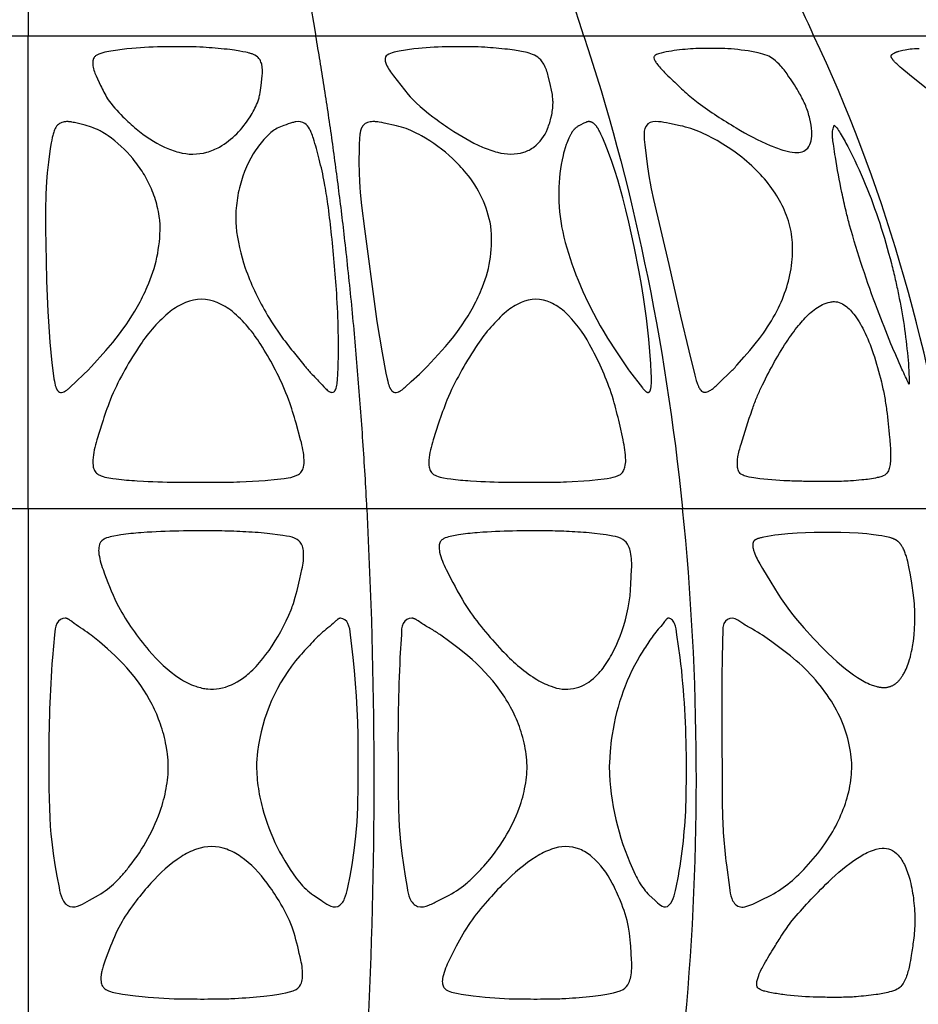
# Model space of a CAD drawing. Header units: millimetres. Extents: x 1250 to 1725, y 0 to 1655.
# Tile 88 of 256: x 1487 to 1542, y 672 to 732. Entities that reach past the tile are written whole.
import ezdxf

# ---------------------------------------------------------------- set-up
doc = ezdxf.new("R2010")
doc.units = ezdxf.units.MM
doc.header["$MEASUREMENT"] = 0
doc.layers.add('Crea2D$visibili$tangenti', color=7, linetype='Continuous', true_color=0x000000)

msp = doc.modelspace()

# ---------------------------------------------------------------- linework, layer by layer
at = {"layer": 'Crea2D$visibili$tangenti'}
for p, q in [((1487.599, 753.571), (1487.599, 730.704)), ((1487.599, 730.704), (1470.032, 730.704)), ((1487.599, 701.845), (1487.599, 730.704)), ((1505.166, 730.704), (1487.599, 730.704)), ((1521.536, 730.704), (1505.166, 730.704)), ((1535.593, 730.704), (1521.536, 730.704)), ((1546.379, 730.704), (1535.593, 730.704)), ((1495.654, 719.076), (1495.653, 719.108)), ((1500.288, 719.108), (1500.291, 719.076)), ((1515.853, 719.076), (1515.849, 719.108)), ((1503.43, 708.695), (1503.341, 708.917)), ((1523.276, 708.695), (1523.202, 708.917)), ((1503.238, 703.683), (1503.472, 703.72)), ((1522.968, 703.683), (1523.181, 703.72)), ((1466.909, 701.845), (1487.599, 701.845)), ((1487.599, 701.845), (1508.289, 701.845)), ((1487.599, 701.845), (1487.599, 670.567)), ((1508.289, 701.845), (1527.569, 701.845)), ((1527.569, 701.845), (1544.125, 701.845)), ((1503.153, 700.197), (1502.181, 700.324)), ((1523.094, 700.197), (1522.896, 700.23)), ((1503.381, 700.158), (1503.153, 700.197)), ((1523.307, 700.158), (1523.094, 700.197)), ((1502.163, 672.065), (1502.518, 672.111)), ((1502.518, 672.111), (1502.909, 672.17)), ((1502.909, 672.17), (1503.117, 672.205)), ((1522.241, 672.065), (1522.573, 672.111)), ((1522.573, 672.111), (1522.939, 672.17)), ((1522.939, 672.17), (1523.133, 672.205))]:
    msp.add_line(p, q, dxfattribs=at)
for points in [[(1501.437, 729.543), (1501.397, 729.562), (1501.356, 729.581), (1501.314, 729.598), (1501.271, 729.614), (1501.226, 729.629), (1501.181, 729.643), (1501.135, 729.657), (1501.089, 729.67), (1500.993, 729.694), (1500.897, 729.715), (1500.714, 729.752), (1500.53, 729.785), (1500.199, 729.838), (1499.901, 729.879), (1499.755, 729.896, 0.011821), (1498.283, 730.019, 0.018545), (1496.558, 730.055), (1496.013, 730.052, 0.024028), (1493.922, 729.951), (1493.615, 729.922), (1492.635, 729.785), (1492.28, 729.716, 0.086636), (1491.78, 729.543)], [(1518.516, 729.543, 0.075962), (1517.617, 729.785), (1517.299, 729.838), (1517.012, 729.879), (1516.874, 729.896, 0.012336), (1515.477, 730.019, 0.019608), (1513.864, 730.055), (1513.357, 730.052, 0.026391), (1511.428, 729.951), (1511.147, 729.922), (1510.26, 729.785), (1509.942, 729.716, 0.102669), (1509.516, 729.543)], [(1491.78, 729.543, 0.080481), (1491.645, 729.428, 0.112049), (1491.554, 729.248, 0.076308), (1491.535, 728.988, 0.086296), (1491.745, 728.269), (1492.014, 727.684, 0.024765), (1492.444, 726.875, 0.050422), (1493.379, 725.781, 0.021688), (1494.198, 725.04, 0.062717), (1495.912, 723.928)], [(1499.28, 723.928, 0.125118), (1501.144, 725.781), (1501.209, 725.882), (1501.271, 725.984), (1501.331, 726.088), (1501.388, 726.193), (1501.443, 726.3), (1501.495, 726.407), (1501.545, 726.516), (1501.592, 726.627), (1501.615, 726.688), (1501.637, 726.749), (1501.658, 726.812), (1501.677, 726.874), (1501.694, 726.938), (1501.71, 727.002), (1501.725, 727.066), (1501.738, 727.13), (1501.764, 727.268), (1501.788, 727.406), (1501.809, 727.545), (1501.828, 727.684), (1501.893, 728.268, 0.088656), (1501.858, 728.988, 0.064131), (1501.753, 729.248, 0.078961), (1501.605, 729.428), (1501.437, 729.543)], [(1509.516, 729.543, 0.112191), (1509.424, 729.428, 0.132956), (1509.395, 729.248, 0.069452), (1509.462, 728.988, 0.066518), (1509.904, 728.269), (1510.811, 727.131), (1510.923, 727.003), (1511.039, 726.875), (1511.162, 726.75), (1511.29, 726.627), (1511.537, 726.406), (1511.79, 726.191), (1512.049, 725.983), (1512.312, 725.781, 0.014489), (1513.349, 725.04, 0.045577), (1515.342, 723.928)], [(1518.48, 723.927, 0.133046), (1519.315, 725.041), (1519.351, 725.131), (1519.386, 725.222), (1519.418, 725.314), (1519.448, 725.406), (1519.476, 725.499), (1519.502, 725.592), (1519.526, 725.686), (1519.571, 725.885), (1519.591, 725.99), (1519.608, 726.095), (1519.623, 726.201), (1519.635, 726.307), (1519.643, 726.413), (1519.649, 726.52), (1519.652, 726.626), (1519.652, 726.687), (1519.65, 726.749), (1519.647, 726.811), (1519.643, 726.874), (1519.629, 727.001), (1519.611, 727.13), (1519.562, 727.408), (1519.504, 727.684), (1519.361, 728.268, 0.068315), (1519.082, 728.988, 0.044692), (1518.899, 729.248, 0.101512), (1518.516, 729.543)], [(1495.653, 719.108), (1495.646, 719.251), (1495.635, 719.394), (1495.627, 719.473), (1495.618, 719.553), (1495.595, 719.71), (1495.572, 719.855), (1495.545, 719.998), (1495.514, 720.145), (1495.48, 720.291), (1495.445, 720.43), (1495.406, 720.569), (1495.365, 720.706), (1495.322, 720.843), (1495.275, 720.979), (1495.225, 721.113), (1495.173, 721.247), (1495.118, 721.38), (1495.064, 721.503), (1495.008, 721.625), (1494.949, 721.746), (1494.888, 721.867), (1494.825, 721.986), (1494.76, 722.103), (1494.692, 722.22), (1494.623, 722.335), (1494.55, 722.45), (1494.475, 722.564), (1494.399, 722.677), (1494.32, 722.788), (1494.239, 722.898), (1494.156, 723.006), (1494.072, 723.113), (1493.985, 723.218), (1493.816, 723.413), (1493.64, 723.604), (1493.458, 723.788), (1493.27, 723.967), (1493.076, 724.14), (1492.876, 724.307), (1492.678, 724.46), (1492.475, 724.608), (1492.362, 724.685), (1492.247, 724.761), (1492.148, 724.822), (1492.098, 724.852), (1492.047, 724.881), (1491.994, 724.91), (1491.94, 724.937), (1491.83, 724.99), (1491.701, 725.047), (1491.57, 725.099), (1491.452, 725.142), (1491.333, 725.182), (1491.2, 725.222), (1491.065, 725.259), (1490.413, 725.418), (1490.349, 725.433), (1490.25, 725.453), (1490.216, 725.458), (1490.182, 725.464), (1490.147, 725.468), (1490.113, 725.472), (1490.078, 725.475), (1490.043, 725.477), (1490.009, 725.479, 0.071964), (1489.72, 725.448, 0.050563), (1489.571, 725.392, 0.055862), (1489.443, 725.31, 0.0984), (1489.242, 725.056, 0.052732), (1489.132, 724.769), (1489.114, 724.703), (1489.097, 724.637), (1489.066, 724.505), (1489.033, 724.345), (1489.004, 724.184), (1488.945, 723.831), (1488.832, 723.002), (1488.758, 722.349), (1488.711, 721.811), (1488.689, 721.425), (1488.674, 721.039), (1488.658, 720.071), (1488.659, 718.926), (1488.69, 716.982), (1488.72, 715.746), (1488.789, 713.882), (1488.825, 713.267), (1488.924, 712.012), (1489.044, 710.75), (1489.116, 710.116), (1489.166, 709.764), (1489.19, 709.623), (1489.218, 709.484), (1489.238, 709.398), (1489.249, 709.356), (1489.261, 709.314), (1489.271, 709.281), (1489.283, 709.248), (1489.295, 709.216), (1489.301, 709.201), (1489.312, 709.175), (1489.317, 709.166), (1489.321, 709.156), (1489.326, 709.147), (1489.331, 709.138), (1489.336, 709.129), (1489.341, 709.119), (1489.347, 709.11), (1489.352, 709.102), (1489.358, 709.093), (1489.364, 709.084), (1489.37, 709.075), (1489.376, 709.067), (1489.382, 709.059), (1489.389, 709.05), (1489.395, 709.042, 0.106618), (1489.499, 708.959, 0.123541), (1489.629, 708.935, 0.092489), (1489.781, 708.977), (1489.797, 708.984), (1489.814, 708.993), (1489.83, 709.001), (1489.846, 709.01), (1489.862, 709.02), (1489.878, 709.029), (1489.909, 709.05), (1489.946, 709.075), (1489.982, 709.102), (1490.017, 709.129), (1490.051, 709.158), (1490.102, 709.203), (1490.152, 709.249), (1490.517, 709.605), (1490.993, 710.048), (1491.227, 710.277), (1491.455, 710.512), (1492.33, 711.492), (1492.759, 711.994), (1492.97, 712.257), (1493.176, 712.524), (1493.376, 712.795), (1493.57, 713.071), (1493.752, 713.341), (1493.928, 713.616), (1494.098, 713.895), (1494.262, 714.177, 0.026952), (1494.867, 715.395, 0.105955), (1495.654, 719.076)], [(1515.849, 719.108, 0.130885), (1514.344, 722.335, 0.034493), (1513.518, 723.218), (1513.3, 723.415), (1513.076, 723.606), (1512.846, 723.79), (1512.611, 723.967), (1512.367, 724.14), (1512.118, 724.307), (1511.872, 724.461), (1511.622, 724.608), (1511.482, 724.686), (1511.341, 724.761), (1511.221, 724.822), (1511.098, 724.881), (1510.959, 724.942), (1510.817, 724.998), (1510.674, 725.051), (1510.53, 725.099), (1510.387, 725.144), (1510.241, 725.185), (1510.091, 725.224), (1509.333, 725.388), (1509.185, 725.418), (1509.036, 725.446), (1508.958, 725.458), (1508.919, 725.463), (1508.879, 725.468), (1508.84, 725.472), (1508.801, 725.475), (1508.761, 725.477), (1508.722, 725.479, 0.066718), (1508.405, 725.448, 0.051627), (1508.248, 725.392, 0.129675), (1508.017, 725.2), (1508.005, 725.183), (1507.994, 725.165), (1507.984, 725.148), (1507.973, 725.13), (1507.964, 725.112), (1507.955, 725.093), (1507.946, 725.075), (1507.938, 725.056), (1507.924, 725.021), (1507.917, 725.003), (1507.911, 724.985), (1507.906, 724.967), (1507.9, 724.95), (1507.895, 724.932), (1507.891, 724.914), (1507.882, 724.878), (1507.875, 724.841), (1507.868, 724.805), (1507.862, 724.769), (1507.853, 724.703), (1507.845, 724.637), (1507.832, 724.505), (1507.821, 724.345), (1507.813, 724.184), (1507.803, 723.831), (1507.799, 723.002), (1507.808, 722.349), (1507.829, 721.811), (1507.851, 721.482), (1507.879, 721.155), (1507.962, 720.361), (1508.136, 718.926), (1508.801, 713.883), (1508.894, 713.266), (1509.217, 711.358), (1509.443, 710.116), (1509.518, 709.764), (1509.552, 709.623), (1509.59, 709.484), (1509.613, 709.407), (1509.625, 709.37), (1509.639, 709.332), (1509.653, 709.294), (1509.668, 709.257), (1509.677, 709.239), (1509.685, 709.221), (1509.694, 709.203), (1509.704, 709.185), (1509.714, 709.166), (1509.725, 709.147), (1509.737, 709.128), (1509.75, 709.11), (1509.763, 709.092), (1509.776, 709.075), (1509.79, 709.058), (1509.805, 709.042, 0.099699), (1509.921, 708.959, 0.113139), (1510.062, 708.935, 0.088438), (1510.225, 708.977), (1510.242, 708.984), (1510.259, 708.993), (1510.277, 709.001), (1510.294, 709.01), (1510.31, 709.02), (1510.327, 709.029), (1510.36, 709.05), (1510.398, 709.075), (1510.436, 709.102), (1510.472, 709.129), (1510.508, 709.158), (1510.569, 709.209), (1510.628, 709.261), (1510.991, 709.605), (1511.486, 710.048), (1511.729, 710.276), (1511.964, 710.512), (1512.862, 711.492), (1513.082, 711.741), (1513.298, 711.994), (1513.511, 712.256), (1513.718, 712.523), (1513.919, 712.794), (1514.112, 713.071), (1514.291, 713.341), (1514.463, 713.615), (1514.628, 713.894), (1514.786, 714.177, 0.031877), (1515.348, 715.395, 0.124125), (1515.853, 719.076)], [(1533.648, 720.358), (1533.57, 720.51), (1533.489, 720.66), (1533.404, 720.808), (1533.316, 720.954), (1533.22, 721.105), (1533.121, 721.254), (1533.018, 721.401), (1532.912, 721.546), (1532.8, 721.691), (1532.686, 721.834), (1532.568, 721.975), (1532.447, 722.113), (1532.324, 722.248), (1532.198, 722.381), (1532.069, 722.512), (1531.938, 722.64), (1531.791, 722.779), (1531.641, 722.914), (1531.489, 723.047), (1531.334, 723.176), (1531.177, 723.303), (1531.018, 723.427), (1530.856, 723.548), (1530.692, 723.666), (1530.358, 723.894), (1530.017, 724.111), (1529.67, 724.318), (1529.316, 724.513), (1529.167, 724.592), (1529.015, 724.668), (1528.862, 724.741), (1528.708, 724.81), (1528.552, 724.876), (1528.394, 724.939), (1528.236, 724.998), (1528.076, 725.053, 0.024782), (1527.422, 725.231), (1526.758, 725.366, 0.033948), (1526.09, 725.475)], [(1525.212, 724.733, 0.045614), (1525.258, 724.058), (1525.429, 722.714), (1525.528, 722.043), (1525.587, 721.71), (1525.651, 721.377), (1525.794, 720.715), (1526.724, 716.758), (1527.435, 713.595), (1527.948, 711.478), (1528.31, 709.997), (1528.355, 709.834), (1528.403, 709.671), (1528.454, 709.51)], [(1529.428, 709.177, 0.034142), (1529.916, 709.646), (1530.413, 710.107, 0.020277), (1530.886, 710.592), (1531.333, 711.101), (1531.675, 711.495), (1532.008, 711.896), (1532.265, 712.226), (1532.51, 712.564), (1532.637, 712.748), (1532.76, 712.935), (1532.88, 713.123), (1532.996, 713.314), (1533.109, 713.508), (1533.217, 713.703), (1533.321, 713.901), (1533.421, 714.101), (1533.504, 714.276), (1533.584, 714.454), (1533.661, 714.632), (1533.733, 714.813), (1533.802, 714.995), (1533.867, 715.178), (1533.928, 715.362), (1533.984, 715.548), (1534.036, 715.735), (1534.084, 715.923), (1534.127, 716.112), (1534.165, 716.303), (1534.198, 716.494), (1534.226, 716.686), (1534.25, 716.879), (1534.267, 717.073), (1534.278, 717.242), (1534.285, 717.411), (1534.288, 717.58), (1534.287, 717.75), (1534.282, 717.919), (1534.272, 718.088), (1534.258, 718.257), (1534.24, 718.425, 0.065476), (1533.922, 719.738)], [(1503.341, 708.917, 0.022336), (1502.603, 710.484, 0.02347), (1501.8, 711.86, 0.077794), (1500.068, 713.872)], [(1523.202, 708.917, 0.043886), (1521.89, 711.86, 0.080821), (1520.351, 713.871)], [(1492.691, 708.695), (1492.6, 708.465, 0.015731), (1492.107, 707.052), (1491.791, 706.032, 0.062245), (1491.542, 704.804, 0.059339), (1491.571, 704.378)], [(1504.409, 704.378, 0.058527), (1504.448, 704.804, 0.060642), (1504.236, 706.032), (1503.955, 707.052, 0.016076), (1503.512, 708.465), (1503.43, 708.695)], [(1513.269, 708.695), (1513.175, 708.465, 0.015043), (1512.666, 707.052), (1512.336, 706.032, 0.06008), (1512.067, 704.804, 0.057041), (1512.084, 704.378)], [(1524.048, 704.378, 0.052821), (1524.093, 704.804, 0.054683), (1523.933, 706.032), (1523.707, 707.052, 0.014894), (1523.344, 708.465), (1523.276, 708.695)], [(1491.692, 704.096, 0.090515), (1491.867, 703.928, 0.057958), (1492.059, 703.833, 0.048063), (1492.515, 703.721), (1492.753, 703.683)], [(1512.194, 704.096, 0.092629), (1512.357, 703.927, 0.060587), (1512.539, 703.833, 0.05044), (1512.971, 703.721), (1513.196, 703.683)], [(1492.753, 703.683), (1492.973, 703.654, 0.016462), (1494.242, 703.535), (1494.64, 703.512, 0.012284), (1496.947, 703.449), (1498.996, 703.445, 0.010554), (1500.523, 703.473), (1502.062, 703.555), (1502.24, 703.569), (1502.612, 703.605), (1503.238, 703.683)], [(1513.196, 703.683), (1513.405, 703.654, 0.017299), (1514.603, 703.535), (1514.978, 703.512, 0.013049), (1517.141, 703.449), (1519.051, 703.445, 0.011399), (1520.467, 703.473), (1521.887, 703.555), (1522.051, 703.569), (1522.393, 703.605), (1522.769, 703.654), (1522.968, 703.683)], [(1502.181, 700.324), (1502.008, 700.34, 0.007472), (1500.52, 700.436, 0.011355), (1499.048, 700.473), (1497.078, 700.469, 0.014628), (1494.86, 700.39), (1494.478, 700.363, 0.017529), (1493.259, 700.23), (1493.047, 700.197)], [(1522.896, 700.23), (1522.525, 700.283), (1522.189, 700.324), (1522.028, 700.34, 0.008097), (1520.646, 700.436, 0.011908), (1519.278, 700.473), (1517.441, 700.469, 0.015602), (1515.37, 700.39), (1515.012, 700.363, 0.01886), (1513.875, 700.23), (1513.678, 700.197)], [(1492.198, 699.953, 0.204178), (1491.921, 699.549, 0.066507), (1491.9, 699.176, 0.070861), (1492.166, 698.12, 0.025575), (1493.01, 696.043), (1493.106, 695.847)], [(1493.047, 700.197), (1492.819, 700.157, 0.044009), (1492.382, 700.042, 0.053282), (1492.198, 699.953)], [(1500.679, 691.463), (1500.921, 691.647), (1501.008, 691.718), (1501.092, 691.791), (1501.2, 691.888), (1501.306, 691.989), (1501.409, 692.091), (1501.51, 692.196), (1501.617, 692.312), (1501.722, 692.43), (1501.825, 692.55), (1501.925, 692.672), (1502.118, 692.922), (1502.304, 693.177), (1502.495, 693.46), (1502.679, 693.748), (1502.855, 694.041), (1503.023, 694.338), (1503.195, 694.661), (1503.358, 694.989), (1503.511, 695.322), (1503.654, 695.659), (1503.691, 695.752), (1503.727, 695.847), (1503.76, 695.944), (1503.791, 696.042), (1503.907, 696.426), (1504.019, 696.836), (1504.187, 697.549), (1504.312, 698.12, 0.071802), (1504.416, 699.176, 0.063373), (1504.343, 699.549, 0.177732), (1504.015, 699.953, 0.09413), (1503.381, 700.158)], [(1512.9, 699.953, 0.100581), (1512.763, 699.8, 0.114598), (1512.692, 699.549, 0.063511), (1512.725, 699.176, 0.063653), (1513.133, 698.12, 0.021636), (1514.245, 696.042), (1514.365, 695.847)], [(1513.678, 700.197), (1513.465, 700.157, 0.049119), (1513.064, 700.042, 0.061436), (1512.9, 699.953)], [(1522.119, 691.463), (1522.318, 691.647), (1522.388, 691.718), (1522.456, 691.791), (1522.542, 691.889), (1522.626, 691.989), (1522.706, 692.091), (1522.784, 692.196), (1522.867, 692.313), (1522.947, 692.431), (1523.024, 692.552), (1523.098, 692.674), (1523.17, 692.798), (1523.239, 692.923), (1523.37, 693.178), (1523.504, 693.462), (1523.63, 693.75), (1523.745, 694.043), (1523.852, 694.338, 0.078071), (1524.409, 697.249), (1524.452, 698.12, 0.06439), (1524.388, 699.176, 0.053708), (1524.267, 699.549, 0.150047), (1523.911, 699.953, 0.091669), (1523.307, 700.158)], [(1489.347, 694.821, 0.103356), (1489.208, 694.134), (1489.076, 692.739, 0.021543), (1488.859, 686.404), (1488.861, 684.728), (1488.887, 683.513), (1488.911, 682.971), (1488.945, 682.429), (1488.985, 681.949), (1489.034, 681.47), (1489.122, 680.77), (1489.224, 680.072), (1489.342, 679.376), (1489.478, 678.685, 0.061874), (1489.667, 678.007)], [(1496.146, 686.298), (1496.135, 686.474), (1496.121, 686.65), (1496.101, 686.825), (1496.078, 687), (1496.022, 687.347), (1495.989, 687.52), (1495.953, 687.692), (1495.913, 687.862), (1495.87, 688.031), (1495.824, 688.2), (1495.774, 688.367), (1495.725, 688.522), (1495.673, 688.676), (1495.618, 688.83), (1495.561, 688.982), (1495.442, 689.274), (1495.313, 689.561), (1495.241, 689.713), (1495.165, 689.864), (1495.007, 690.161), (1494.839, 690.453), (1494.662, 690.739), (1494.472, 691.025), (1494.273, 691.305), (1494.065, 691.578), (1493.849, 691.845), (1493.626, 692.105), (1493.394, 692.359), (1493.156, 692.606), (1492.91, 692.845), (1492.431, 693.275), (1491.939, 693.69), (1491.446, 694.097, 0.022591), (1490.929, 694.467, -0.022734), (1490.401, 694.819), (1490.257, 694.935), (1490.198, 694.981), (1490.164, 695.006), (1490.129, 695.03), (1490.112, 695.041), (1490.094, 695.052), (1490.076, 695.063), (1490.057, 695.073), (1490.043, 695.081), (1490.028, 695.089), (1490.013, 695.096), (1489.998, 695.103), (1489.983, 695.11), (1489.967, 695.116), (1489.951, 695.122), (1489.943, 695.124), (1489.935, 695.127), (1489.926, 695.13), (1489.916, 695.132), (1489.906, 695.134), (1489.896, 695.136), (1489.886, 695.138), (1489.876, 695.139), (1489.856, 695.142)], [(1506.671, 695.142), (1506.654, 695.139), (1506.646, 695.138), (1506.642, 695.137), (1506.637, 695.136), (1506.633, 695.135), (1506.629, 695.134), (1506.625, 695.133), (1506.621, 695.132), (1506.613, 695.13), (1506.605, 695.127), (1506.598, 695.124), (1506.591, 695.122), (1506.585, 695.119), (1506.578, 695.116), (1506.572, 695.113), (1506.565, 695.11), (1506.552, 695.103), (1506.54, 695.096), (1506.528, 695.089), (1506.515, 695.081), (1506.503, 695.073), (1506.488, 695.063), (1506.473, 695.052), (1506.459, 695.041), (1506.444, 695.029), (1506.416, 695.005), (1506.389, 694.981), (1506.341, 694.935), (1506.224, 694.819, -0.025177), (1505.795, 694.467, 0.035545), (1504.975, 693.69, 0.014779), (1504.188, 692.845, 0.147718), (1501.606, 687), (1501.548, 686.298)], [(1506.919, 678.007, 0.056412), (1507.111, 678.685), (1507.254, 679.376), (1507.376, 680.072), (1507.506, 680.944), (1507.607, 681.821), (1507.68, 682.7), (1507.725, 683.581), (1507.755, 684.993), (1507.754, 687.197), (1507.742, 687.99), (1507.719, 688.783), (1507.686, 689.576), (1507.642, 690.368), (1507.589, 691.159), (1507.524, 691.95), (1507.45, 692.739), (1507.278, 694.134, 0.088183), (1507.125, 694.821)], [(1510.502, 694.821, 0.111105), (1510.387, 694.134), (1510.303, 692.739, 0.015287), (1510.189, 686.404), (1510.192, 684.588), (1510.213, 683.444), (1510.233, 682.924), (1510.262, 682.405), (1510.297, 681.937), (1510.341, 681.47), (1510.423, 680.77), (1510.516, 680.072), (1510.62, 679.376), (1510.741, 678.685, 0.065172), (1510.914, 678.007)], [(1518.059, 686.298), (1518.048, 686.474), (1518.032, 686.65), (1518.011, 686.826), (1517.986, 687), (1517.957, 687.174), (1517.925, 687.347), (1517.888, 687.52), (1517.848, 687.692), (1517.804, 687.862), (1517.757, 688.032), (1517.705, 688.2), (1517.651, 688.367), (1517.596, 688.523), (1517.538, 688.677), (1517.477, 688.83), (1517.413, 688.982), (1517.348, 689.128), (1517.281, 689.274), (1517.211, 689.418), (1517.138, 689.561), (1517.056, 689.714), (1516.972, 689.866), (1516.885, 690.015), (1516.795, 690.163), (1516.703, 690.31), (1516.607, 690.455), (1516.41, 690.739), (1516.195, 691.029), (1515.97, 691.311), (1515.736, 691.585), (1515.493, 691.852), (1515.243, 692.112), (1514.985, 692.364), (1514.719, 692.608), (1514.447, 692.845), (1513.91, 693.276), (1513.359, 693.69), (1512.806, 694.097, 0.020939), (1512.227, 694.467, -0.020817), (1511.637, 694.82), (1511.409, 694.981), (1511.371, 695.006), (1511.332, 695.03), (1511.293, 695.052), (1511.272, 695.063), (1511.252, 695.074), (1511.236, 695.081), (1511.22, 695.089), (1511.203, 695.096), (1511.186, 695.103), (1511.17, 695.11), (1511.152, 695.116), (1511.135, 695.122), (1511.118, 695.127), (1511.107, 695.13), (1511.097, 695.132), (1511.086, 695.134), (1511.075, 695.136), (1511.064, 695.138), (1511.032, 695.142)], [(1526.701, 695.142), (1526.688, 695.139), (1526.682, 695.138), (1526.679, 695.137), (1526.676, 695.136), (1526.673, 695.135), (1526.669, 695.134), (1526.666, 695.133), (1526.663, 695.132), (1526.66, 695.131), (1526.657, 695.13), (1526.654, 695.128), (1526.651, 695.127), (1526.646, 695.124), (1526.641, 695.122), (1526.636, 695.119), (1526.632, 695.116), (1526.627, 695.113), (1526.622, 695.11), (1526.617, 695.107), (1526.613, 695.103), (1526.608, 695.1), (1526.604, 695.096), (1526.595, 695.089), (1526.586, 695.081), (1526.577, 695.073), (1526.567, 695.063), (1526.556, 695.052), (1526.546, 695.041), (1526.535, 695.029), (1526.525, 695.017), (1526.516, 695.005), (1526.496, 694.98), (1526.463, 694.934), (1526.382, 694.818, -0.027631), (1526.08, 694.467, 0.03571), (1525.507, 693.69, 0.012827), (1524.956, 692.845, 0.100249), (1523.213, 687.692), (1523.137, 687), (1523.094, 686.298)], [(1526.99, 678.007, 0.044878), (1527.173, 678.685), (1527.312, 679.376, 0.038932), (1527.787, 684.287, 0.007715), (1527.798, 686.404, 0.029282), (1527.424, 692.739), (1527.225, 694.134, 0.068728), (1527.068, 694.821)], [(1530.093, 694.816, 0.098532), (1530.016, 694.483), (1529.983, 692.739, 0.007974), (1529.98, 686.404, 0.003761), (1529.992, 683.581, 0.028134), (1530.245, 680.072), (1530.427, 678.685, 0.060767), (1530.571, 678.009, 0.082168), (1530.744, 677.717, 0.134519), (1531.017, 677.522)], [(1537.897, 686.298), (1537.886, 686.474), (1537.869, 686.65), (1537.848, 686.826), (1537.823, 687), (1537.789, 687.201), (1537.749, 687.4), (1537.705, 687.599), (1537.655, 687.796), (1537.602, 687.987), (1537.544, 688.176), (1537.48, 688.364), (1537.413, 688.55), (1537.335, 688.747), (1537.252, 688.942), (1537.165, 689.135), (1537.072, 689.325), (1536.975, 689.513), (1536.873, 689.699), (1536.767, 689.883), (1536.657, 690.064), (1536.53, 690.261), (1536.399, 690.456), (1536.263, 690.647), (1536.123, 690.836), (1535.978, 691.021), (1535.83, 691.202), (1535.677, 691.381), (1535.521, 691.557), (1535.361, 691.729), (1535.198, 691.898), (1535.032, 692.064), (1534.862, 692.227), (1534.689, 692.386), (1534.514, 692.542), (1534.155, 692.845), (1533.596, 693.277), (1533.024, 693.69, 0.03128), (1531.847, 694.467, -0.018179), (1531.24, 694.817), (1530.941, 695.016)], [(1490.128, 677.522, 0.176238), (1490.762, 677.608, 0.029057), (1491.331, 677.906), (1491.893, 678.222, 0.058893), (1492.92, 679.008, 0.020355), (1493.367, 679.484, 0.012289), (1493.787, 679.989, 0.087919), (1495.72, 683.54, 0.038423), (1496.049, 684.899, 0.021859), (1496.133, 685.598, 0.028662), (1496.146, 686.298)], [(1511.383, 677.522, 0.163034), (1512.065, 677.608, 0.02684), (1512.691, 677.906), (1513.308, 678.222, 0.054992), (1514.444, 679.008, 0.019632), (1514.945, 679.484, 0.01234), (1515.418, 679.989), (1515.792, 680.429), (1515.952, 680.631), (1516.109, 680.837), (1516.267, 681.055), (1516.42, 681.276), (1516.568, 681.501), (1516.712, 681.729), (1516.84, 681.945), (1516.964, 682.165), (1517.083, 682.387), (1517.196, 682.612), (1517.303, 682.84), (1517.404, 683.071), (1517.499, 683.304), (1517.588, 683.54), (1517.646, 683.706), (1517.7, 683.873), (1517.752, 684.042), (1517.799, 684.211), (1517.843, 684.382), (1517.884, 684.553), (1517.92, 684.726), (1517.953, 684.899, 0.024212), (1518.045, 685.598, 0.031094), (1518.059, 686.298)], [(1531.364, 677.509, 0.063352), (1532.34, 677.906), (1532.97, 678.222), (1533.125, 678.307), (1533.277, 678.396), (1533.427, 678.488), (1533.575, 678.585), (1533.72, 678.685), (1533.863, 678.789), (1534.002, 678.897), (1534.139, 679.008), (1534.273, 679.123), (1534.404, 679.241), (1534.534, 679.361), (1534.661, 679.484), (1534.968, 679.793), (1535.266, 680.111), (1535.409, 680.272), (1535.55, 680.436), (1535.822, 680.77), (1536.068, 681.095), (1536.304, 681.427), (1536.417, 681.597), (1536.527, 681.768), (1536.634, 681.942), (1536.738, 682.117), (1536.83, 682.28), (1536.919, 682.444), (1537.004, 682.61), (1537.087, 682.778), (1537.166, 682.947), (1537.242, 683.118), (1537.314, 683.29), (1537.383, 683.464), (1537.448, 683.639), (1537.509, 683.815), (1537.566, 683.993), (1537.619, 684.172), (1537.668, 684.352), (1537.713, 684.533), (1537.753, 684.715), (1537.789, 684.899), (1537.819, 685.072), (1537.845, 685.246), (1537.866, 685.42), (1537.882, 685.596), (1537.893, 685.771), (1537.899, 685.947), (1537.9, 686.123), (1537.897, 686.298)], [(1501.559, 685.598, 0.018262), (1501.629, 684.899, 0.031604), (1501.9, 683.54, 0.10121), (1504.165, 679.008, 0.063816), (1505.012, 678.222), (1505.481, 677.906, 0.032856), (1505.956, 677.608, 0.206397), (1506.498, 677.522)], [(1523.101, 685.598, 0.098162), (1524.671, 679.484, 0.053231), (1525.21, 678.585, 0.033536), (1525.533, 678.222), (1525.876, 677.906, 0.037812), (1526.223, 677.608, 0.269222), (1526.638, 677.522)], [(1496.936, 680.571, 0.066946), (1495.093, 678.958, 0.020821), (1494.187, 677.867, 0.028209), (1493.324, 676.619, 0.037107), (1492.618, 675.096), (1492.294, 674.253), (1492.228, 674.064), (1492.165, 673.873), (1492.123, 673.729), (1492.104, 673.657), (1492.087, 673.585), (1492.074, 673.521), (1492.062, 673.458), (1492.052, 673.398), (1492.044, 673.338), (1492.033, 673.225, 0.071878), (1492.056, 672.861, 0.100609), (1492.165, 672.612)], [(1518.625, 680.571, 0.056639), (1516.662, 678.958, 0.016826), (1515.642, 677.867, 0.071351), (1513.743, 675.095), (1513.314, 674.252, 0.062251), (1512.919, 673.224, 0.069473), (1512.891, 672.859, 0.105817), (1512.961, 672.612)], [(1503.961, 672.458, 0.173992), (1504.281, 672.86, 0.062768), (1504.352, 673.225, 0.072482), (1504.245, 674.253, 0.016713), (1503.838, 675.89), (1503.719, 676.258, 0.046249), (1502.915, 677.866, 0.024145), (1502.185, 678.958)], [(1523.936, 672.458, 0.147483), (1524.283, 672.86, 0.053454), (1524.399, 673.225, 0.065293), (1524.451, 674.253), (1524.397, 675.095, 0.012038), (1524.32, 675.89), (1524.265, 676.258, 0.04785), (1523.775, 677.867, 0.02796), (1523.271, 678.958)], [(1492.165, 672.612, 0.092122), (1492.328, 672.461, 0.044414), (1492.507, 672.369, 0.049009), (1492.933, 672.249), (1493.156, 672.206)], [(1512.961, 672.612, 0.105847), (1513.096, 672.461, 0.051126), (1513.254, 672.369, 0.054916), (1513.645, 672.249), (1513.851, 672.206)], [(1493.156, 672.206), (1493.363, 672.171), (1494.155, 672.063), (1494.556, 672.02), (1494.93, 671.987, 0.020924), (1497.474, 671.879, 0.004946), (1499.207, 671.881, 0.010593), (1500.224, 671.911, 0.009919), (1501.99, 672.046), (1502.163, 672.065)], [(1503.117, 672.205), (1503.341, 672.249), (1503.774, 672.368, 0.048278), (1503.961, 672.458)], [(1513.851, 672.206), (1514.044, 672.171), (1514.779, 672.063), (1515.153, 672.02), (1515.501, 671.987, 0.022229), (1517.87, 671.879, 0.005319), (1519.485, 671.881, 0.011337), (1520.432, 671.911, 0.010672), (1522.08, 672.046), (1522.241, 672.065)]]:
    msp.add_lwpolyline(points, format="xyb", dxfattribs=at)
for points in [[(1542.98, 727.099), (1541.419, 728.347), (1540.963, 728.722), (1540.856, 728.814), (1540.749, 728.909), (1540.646, 729.006), (1540.595, 729.056), (1540.516, 729.138), (1540.487, 729.169), (1540.46, 729.201), (1540.433, 729.234), (1540.42, 729.251), (1540.407, 729.267), (1540.395, 729.285), (1540.383, 729.302), (1540.371, 729.32), (1540.36, 729.338), (1540.349, 729.356), (1540.339, 729.375), (1540.334, 729.385), (1540.329, 729.395), (1540.327, 729.401), (1540.324, 729.406), (1540.322, 729.411), (1540.32, 729.417), (1540.318, 729.422), (1540.316, 729.428), (1540.315, 729.433), (1540.314, 729.436), (1540.314, 729.438), (1540.313, 729.441), (1540.313, 729.444), (1540.312, 729.447), (1540.312, 729.45), (1540.311, 729.452), (1540.311, 729.455), (1540.311, 729.458), (1540.311, 729.461), (1540.31, 729.464), (1540.31, 729.467), (1540.31, 729.469), (1540.31, 729.472), (1540.311, 729.475), (1540.311, 729.478), (1540.311, 729.481), (1540.311, 729.483), (1540.312, 729.486), (1540.312, 729.489), (1540.313, 729.492), (1540.313, 729.495), (1540.314, 729.497), (1540.314, 729.5), (1540.315, 729.503), (1540.316, 729.506), (1540.317, 729.508), (1540.318, 729.511), (1540.319, 729.514), (1540.32, 729.517), (1540.321, 729.519), (1540.322, 729.522), (1540.323, 729.524), (1540.324, 729.527), (1540.325, 729.53), (1540.326, 729.532), (1540.328, 729.535), (1540.329, 729.537), (1540.33, 729.54), (1540.332, 729.542), (1540.333, 729.545), (1540.335, 729.547), (1540.337, 729.55), (1540.338, 729.552), (1540.34, 729.555), (1540.342, 729.557), (1540.344, 729.56), (1540.346, 729.562), (1540.348, 729.565), (1540.351, 729.567), (1540.355, 729.572), (1540.36, 729.576), (1540.364, 729.581), (1540.369, 729.585), (1540.374, 729.589), (1540.379, 729.593), (1540.39, 729.601), (1540.4, 729.608), (1540.411, 729.616), (1540.448, 729.639), (1540.485, 729.662), (1540.504, 729.672), (1540.523, 729.683), (1540.542, 729.693), (1540.561, 729.702), (1540.579, 729.711), (1540.597, 729.719), (1540.615, 729.726), (1540.634, 729.734), (1540.671, 729.748), (1540.709, 729.76), (1540.746, 729.772), (1540.785, 729.783), (1540.861, 729.803), (1541.011, 729.838), (1541.161, 729.868), (1541.463, 729.919), (1541.531, 729.927), (1541.6, 729.933), (1541.737, 729.942), (1542.012, 729.949)], [(1523.133, 672.205), (1523.343, 672.249), (1523.753, 672.368), (1523.936, 672.458)]]:
    msp.add_lwpolyline(points, dxfattribs=at)
for points in [[(1520.174, 719.076), (1520.243, 718.745), (1520.32, 718.415), (1520.404, 718.086), (1520.494, 717.76), (1520.591, 717.435), (1520.694, 717.112), (1520.802, 716.791), (1520.917, 716.472), (1521.047, 716.128), (1521.183, 715.786), (1521.473, 715.108), (1521.785, 714.441), (1522.117, 713.782), (1522.323, 713.395), (1522.536, 713.011), (1522.756, 712.632), (1522.984, 712.257), (1523.533, 711.407), (1524.266, 710.322), (1524.333, 710.23), (1525.114, 709.21), (1525.136, 709.182), (1525.159, 709.153), (1525.179, 709.13), (1525.199, 709.107), (1525.22, 709.085), (1525.242, 709.064), (1525.264, 709.043), (1525.275, 709.033), (1525.287, 709.023), (1525.299, 709.013), (1525.311, 709.003), (1525.323, 708.994), (1525.336, 708.985), (1525.351, 708.974), (1525.359, 708.969), (1525.367, 708.964), (1525.375, 708.959), (1525.384, 708.955), (1525.388, 708.953), (1525.392, 708.951), (1525.396, 708.949), (1525.4, 708.947), (1525.405, 708.946), (1525.409, 708.944), (1525.413, 708.943), (1525.417, 708.941), (1525.421, 708.94), (1525.426, 708.939), (1525.43, 708.938), (1525.434, 708.937), (1525.439, 708.937), (1525.443, 708.936), (1525.445, 708.936), (1525.447, 708.936), (1525.45, 708.936), (1525.452, 708.935), (1525.454, 708.935), (1525.456, 708.935), (1525.458, 708.935), (1525.461, 708.936), (1525.463, 708.936), (1525.465, 708.936), (1525.467, 708.936), (1525.469, 708.936), (1525.472, 708.937), (1525.475, 708.937), (1525.478, 708.938), (1525.481, 708.938), (1525.484, 708.939), (1525.487, 708.94), (1525.49, 708.941), (1525.493, 708.942), (1525.496, 708.943), (1525.499, 708.944), (1525.501, 708.945), (1525.504, 708.946), (1525.507, 708.947), (1525.51, 708.949), (1525.513, 708.95), (1525.515, 708.952), (1525.518, 708.953), (1525.521, 708.955), (1525.524, 708.956), (1525.526, 708.958), (1525.529, 708.96), (1525.532, 708.961), (1525.534, 708.963), (1525.537, 708.965), (1525.539, 708.967), (1525.542, 708.969), (1525.544, 708.971), (1525.546, 708.973), (1525.549, 708.975), (1525.551, 708.977), (1525.553, 708.979), (1525.555, 708.982), (1525.558, 708.985), (1525.561, 708.989), (1525.564, 708.992), (1525.567, 708.996), (1525.57, 709), (1525.573, 709.003), (1525.575, 709.007), (1525.578, 709.011), (1525.58, 709.015), (1525.582, 709.019), (1525.584, 709.024), (1525.586, 709.028), (1525.588, 709.032), (1525.59, 709.036), (1525.592, 709.041), (1525.594, 709.045), (1525.597, 709.054), (1525.6, 709.063), (1525.603, 709.072), (1525.605, 709.081), (1525.61, 709.099), (1525.615, 709.118), (1525.625, 709.167), (1525.635, 709.216), (1525.642, 709.265), (1525.649, 709.313), (1525.652, 709.35), (1525.655, 709.386), (1525.659, 709.46), (1525.661, 709.609), (1525.659, 709.879), (1525.651, 710.149), (1525.625, 710.687), (1525.573, 711.435), (1525.507, 712.183), (1525.36, 713.468), (1525.177, 714.748), (1525.049, 715.527), (1524.911, 716.306), (1524.606, 717.857), (1524.283, 719.342), (1524.106, 720.081), (1523.918, 720.817), (1523.602, 721.932), (1523.429, 722.485), (1523.244, 723.034), (1523.044, 723.584), (1522.833, 724.129), (1522.671, 724.519), (1522.583, 724.712), (1522.537, 724.807), (1522.488, 724.901), (1522.46, 724.952), (1522.432, 725.002), (1522.402, 725.052), (1522.371, 725.101), (1522.355, 725.125), (1522.338, 725.149), (1522.321, 725.173), (1522.303, 725.196), (1522.285, 725.218), (1522.267, 725.24), (1522.247, 725.262), (1522.227, 725.284), (1522.213, 725.299), (1522.198, 725.313), (1522.182, 725.328), (1522.167, 725.342), (1522.15, 725.355), (1522.134, 725.368), (1522.117, 725.381), (1522.1, 725.393), (1522.083, 725.404), (1522.074, 725.41), (1522.065, 725.415), (1522.056, 725.42), (1522.047, 725.425), (1522.037, 725.43), (1522.028, 725.435), (1522.019, 725.439), (1522.009, 725.443), (1522, 725.447), (1521.99, 725.451), (1521.98, 725.454), (1521.97, 725.458), (1521.96, 725.461), (1521.95, 725.464), (1521.94, 725.466), (1521.93, 725.469), (1521.92, 725.471), (1521.909, 725.473), (1521.899, 725.474), (1521.889, 725.476), (1521.878, 725.477), (1521.868, 725.478), (1521.857, 725.479), (1521.847, 725.479), (1521.836, 725.479), (1521.826, 725.479), (1521.815, 725.478), (1521.805, 725.478), (1521.794, 725.477), (1521.784, 725.475), (1521.772, 725.474), (1521.761, 725.471), (1521.749, 725.469), (1521.737, 725.466), (1521.726, 725.463), (1521.715, 725.46), (1521.703, 725.456), (1521.692, 725.452), (1521.67, 725.444), (1521.647, 725.435), (1521.604, 725.415), (1521.539, 725.384), (1521.302, 725.266), (1521.27, 725.249), (1521.239, 725.232), (1521.208, 725.214), (1521.178, 725.195), (1521.142, 725.171), (1521.108, 725.146), (1521.074, 725.12), (1521.041, 725.093), (1521.009, 725.065), (1520.993, 725.051), (1520.978, 725.036), (1520.963, 725.021), (1520.948, 725.006), (1520.933, 724.99), (1520.919, 724.975), (1520.899, 724.952), (1520.88, 724.928), (1520.862, 724.905), (1520.844, 724.88), (1520.827, 724.856), (1520.81, 724.831), (1520.777, 724.78), (1520.754, 724.741), (1520.732, 724.702), (1520.711, 724.663), (1520.69, 724.623), (1520.651, 724.543), (1520.614, 724.461), (1520.573, 724.366), (1520.534, 724.27), (1520.497, 724.173), (1520.462, 724.075), (1520.396, 723.879), (1520.337, 723.68), (1520.3, 723.546), (1520.266, 723.411), (1520.204, 723.139), (1520.151, 722.866), (1520.107, 722.59), (1520.072, 722.314), (1520.044, 722.036), (1520.024, 721.758), (1520.011, 721.48), (1520.005, 721.177), (1520.006, 720.875), (1520.015, 720.572), (1520.031, 720.27), (1520.053, 719.978), (1520.082, 719.687), (1520.12, 719.397), (1520.143, 719.252), (1520.168, 719.108)], [(1537.242, 700.373), (1535.603, 700.367), (1535.084, 700.353), (1534.565, 700.33), (1533.999, 700.292), (1533.433, 700.236), (1533.205, 700.207), (1532.977, 700.175), (1532.75, 700.138), (1532.524, 700.095), (1532.421, 700.073), (1532.369, 700.061), (1532.318, 700.048), (1532.267, 700.033), (1532.217, 700.018), (1532.167, 700), (1532.142, 699.991), (1532.117, 699.981), (1532.088, 699.969), (1532.074, 699.962), (1532.059, 699.955), (1532.045, 699.948), (1532.032, 699.941), (1532.018, 699.934), (1532.005, 699.926), (1531.992, 699.917), (1531.986, 699.913), (1531.98, 699.908), (1531.974, 699.904), (1531.968, 699.899), (1531.962, 699.895), (1531.956, 699.89), (1531.951, 699.885), (1531.945, 699.88), (1531.94, 699.874), (1531.935, 699.869), (1531.93, 699.863), (1531.925, 699.858), (1531.921, 699.852), (1531.916, 699.846), (1531.912, 699.84), (1531.908, 699.835), (1531.904, 699.829), (1531.901, 699.823), (1531.897, 699.817), (1531.894, 699.81), (1531.89, 699.804), (1531.887, 699.798), (1531.884, 699.791), (1531.882, 699.785), (1531.879, 699.778), (1531.876, 699.771), (1531.874, 699.764), (1531.872, 699.757), (1531.869, 699.75), (1531.867, 699.743), (1531.864, 699.729), (1531.86, 699.715), (1531.857, 699.7), (1531.855, 699.686), (1531.853, 699.671), (1531.851, 699.656), (1531.85, 699.641), (1531.849, 699.627), (1531.848, 699.605), (1531.848, 699.584), (1531.849, 699.563), (1531.851, 699.542), (1531.853, 699.521), (1531.855, 699.5), (1531.858, 699.479), (1531.862, 699.459), (1531.866, 699.438), (1531.87, 699.418), (1531.88, 699.377), (1531.892, 699.337), (1531.904, 699.297), (1531.921, 699.242), (1531.94, 699.188), (1531.979, 699.081), (1532.022, 698.976), (1532.068, 698.871), (1532.117, 698.768), (1532.168, 698.666), (1532.276, 698.463), (1532.439, 698.179), (1532.952, 697.341), (1533.402, 696.612), (1533.595, 696.319), (1533.794, 696.031), (1533.994, 695.752), (1534.228, 695.445), (1534.471, 695.146), (1534.975, 694.56), (1535.563, 693.91), (1536.169, 693.276), (1536.44, 693.007), (1536.715, 692.744), (1536.997, 692.486), (1537.285, 692.237), (1537.52, 692.043), (1537.761, 691.857), (1538.007, 691.679), (1538.133, 691.593), (1538.26, 691.51), (1538.36, 691.447), (1538.46, 691.386), (1538.562, 691.327), (1538.666, 691.271), (1538.77, 691.217), (1538.876, 691.166), (1538.984, 691.118), (1539.093, 691.074), (1539.283, 691.01), (1539.379, 690.981), (1539.428, 690.968), (1539.477, 690.955), (1539.527, 690.944), (1539.576, 690.934), (1539.626, 690.925), (1539.676, 690.918), (1539.726, 690.912), (1539.751, 690.91), (1539.776, 690.908), (1539.801, 690.906), (1539.826, 690.906), (1539.851, 690.905), (1539.876, 690.905), (1539.915, 690.906), (1539.954, 690.909), (1539.993, 690.912), (1540.032, 690.917), (1540.07, 690.923), (1540.109, 690.931), (1540.147, 690.939), (1540.184, 690.949), (1540.222, 690.96), (1540.259, 690.972), (1540.295, 690.985), (1540.331, 691), (1540.367, 691.016), (1540.402, 691.032), (1540.436, 691.05), (1540.47, 691.07), (1540.49, 691.082), (1540.51, 691.094), (1540.53, 691.107), (1540.549, 691.121), (1540.568, 691.135), (1540.587, 691.149), (1540.606, 691.163), (1540.624, 691.178), (1540.66, 691.209), (1540.695, 691.241), (1540.729, 691.275), (1540.762, 691.309), (1540.795, 691.344), (1540.826, 691.381), (1540.856, 691.418), (1540.886, 691.456), (1540.915, 691.494), (1540.943, 691.534), (1540.97, 691.573), (1540.997, 691.613), (1541.028, 691.664), (1541.059, 691.714), (1541.089, 691.765), (1541.117, 691.817), (1541.145, 691.869), (1541.171, 691.922), (1541.221, 692.028), (1541.268, 692.136), (1541.311, 692.245), (1541.351, 692.355), (1541.389, 692.466), (1541.437, 692.622), (1541.48, 692.779), (1541.519, 692.938), (1541.555, 693.098), (1541.586, 693.259), (1541.615, 693.42), (1541.663, 693.744), (1541.705, 694.117), (1541.735, 694.491), (1541.753, 694.866), (1541.759, 695.241), (1541.755, 695.54), (1541.75, 695.689), (1541.742, 695.838), (1541.729, 696.015), (1541.713, 696.192), (1541.672, 696.544), (1541.567, 697.279), (1541.483, 697.784), (1541.388, 698.286), (1541.32, 698.601), (1541.28, 698.757), (1541.259, 698.834), (1541.236, 698.911), (1541.215, 698.976), (1541.194, 699.04), (1541.171, 699.104), (1541.147, 699.168), (1541.121, 699.231), (1541.094, 699.293), (1541.066, 699.355), (1541.036, 699.416), (1541.013, 699.46), (1540.99, 699.503), (1540.965, 699.546), (1540.939, 699.587), (1540.925, 699.608), (1540.911, 699.628), (1540.897, 699.648), (1540.882, 699.668), (1540.867, 699.687), (1540.852, 699.706), (1540.836, 699.724), (1540.819, 699.742), (1540.805, 699.757), (1540.79, 699.772), (1540.776, 699.786), (1540.761, 699.8), (1540.745, 699.813), (1540.729, 699.826), (1540.713, 699.839), (1540.697, 699.852), (1540.68, 699.864), (1540.664, 699.876), (1540.647, 699.888), (1540.629, 699.899), (1540.612, 699.91), (1540.594, 699.92), (1540.576, 699.931), (1540.558, 699.94), (1540.532, 699.954), (1540.506, 699.966), (1540.479, 699.978), (1540.452, 699.99), (1540.425, 700), (1540.398, 700.011), (1540.37, 700.02), (1540.342, 700.03), (1540.286, 700.047), (1540.23, 700.062), (1540.115, 700.09), (1539.922, 700.132), (1539.729, 700.168), (1539.535, 700.2), (1539.08, 700.261), (1538.818, 700.29), (1538.294, 700.334), (1537.768, 700.361)]]:
    msp.add_lwpolyline(points, close=True, dxfattribs=at)
for centre, radius, start, end in [((1525.946, 724.533), 0.953, 81.29586, 122.07957), ((1526.067, 724.759), 0.856, 137.16971, 181.72348), ((1498.055, 728.46), 5.013, 244.68775, 255.36926), ((1497.554, 727.015), 3.537, 285.71597, 299.20639), ((1517.832, 729.655), 6.245, 246.49686, 255.48451), ((1517.206, 725.628), 2.125, 288.29446, 306.84104), ((1497.649, 726.753), 3.259, 254.69902, 285.35067), ((1517.068, 726.344), 2.849, 253.66312, 286.40244), ((1527.62, 717.33), 6.747, 20.91895, 26.67376), ((1498.771, 710.701), 4.044, 112.76677, 128.36957), ((1498.173, 712.199), 2.432, 66.57939, 113.43607), ((1497.632, 710.874), 3.863, 50.90085, 67.01996), ((1519.289, 710.875), 3.893, 114.06942, 129.67628), ((1518.602, 712.506), 2.125, 64.91935, 115.09836), ((1518.078, 711.344), 3.4, 48.03731, 65.21469), ((1502.135, 706.777), 9.211, 129.62759, 146.50378), ((1523.158, 706.543), 9.7, 130.92755, 146.75405), ((1510.665, 700.758), 19.648, 145.59107, 156.1731), ((1532.544, 699.96), 21.162, 145.78027, 155.62082), ((1492.299, 704.523), 0.742, 191.27824, 215.17429), ((1503.28, 705.393), 1.685, 276.5341, 299.51049), ((1503.73, 704.497), 0.685, 303.74686, 324.1207), ((1503.652, 704.543), 0.775, 324.73091, 347.72389), ((1512.817, 704.5), 0.743, 189.4176, 212.95648), ((1522.993, 705.179), 1.471, 277.36752, 301.72369), ((1523.368, 704.474), 0.676, 306.06169, 325.96704), ((1523.23, 704.557), 0.837, 326.51591, 347.63655), ((1195.857, 685.357), 312.867, 357.2904, 3.02085), ((1366.176, 685.359), 162.233, 354.76872, 5.83257), ((1507.134, 703.625), 16.04, 209.00575, 220.64256), ((1531.317, 707.384), 20.506, 214.23855, 223.8544), ((1489.87, 694.556), 0.586, 91.30266, 153.1497), ((1506.629, 694.602), 0.542, 23.86081, 85.60412), ((1511.029, 694.549), 0.593, 89.673, 152.7008), ((1530.598, 694.587), 0.554, 88.93298, 155.54574), ((1530.499, 694.344), 0.804, 56.69262, 82.23882), ((1501.962, 698.989), 9.097, 219.70459, 235.82386), ((1524.737, 700.81), 11.208, 222.92437, 236.51217), ((1499.342, 695.27), 4.55, 236.80747, 250.53508), ((1521.215, 695.626), 4.941, 237.4062, 250.07205), ((1520.445, 693.26), 2.456, 248.13854, 312.97136), ((1508.603, 686.056), 7.058, 178.03557, 183.72218), ((1532.483, 686.053), 9.393, 178.50235, 182.77476), ((1499.338, 676.822), 4.452, 109.30025, 122.64846), ((1498.793, 678.476), 2.711, 69.98742, 109.99529), ((1498.435, 677.509), 3.742, 54.88895, 69.89912), ((1521.183, 676.498), 4.81, 109.77801, 122.13771), ((1520.419, 678.819), 2.368, 68.58853, 111.39146), ((1520.204, 678.416), 2.823, 49.76815, 67.50294), ((1496.365, 674.79), 7.158, 35.60582, 53.85238), ((1518.416, 676.5), 5.441, 26.84943, 48.42369), ((1490.508, 678.343), 0.905, 201.83623, 245.16889), ((1506.057, 678.33), 0.921, 298.65579, 339.45487), ((1511.726, 678.322), 0.87, 201.22065, 246.77376), ((1526.078, 678.3), 0.958, 305.74607, 342.19064), ((1531.216, 678.222), 0.728, 254.12555, 281.76994)]:
    msp.add_arc(centre, radius, start, end, dxfattribs=at)
for points in [[(1499.642, 753.571), (1501.582, 746.396), (1503.717, 739.648), (1505.166, 730.704)], [(1521.536, 730.704), (1518.736, 739.648), (1514.611, 746.396), (1510.864, 753.571)], [(1535.593, 730.704), (1533.82, 734.71), (1531.67, 738.275), (1529.361, 741.636)], [(1521.536, 730.704), (1524.452, 721.982), (1526.513, 712.123), (1527.569, 701.845)], [(1544.125, 701.845), (1542.632, 712.123), (1539.717, 721.982), (1535.593, 730.704)]]:
    msp.add_open_spline(points, degree=3, dxfattribs=at)
msp.add_rational_spline([(1508.289, 701.845), (1507.457, 717.452), (1505.166, 730.704)], [1, 0.981464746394, 1], degree=2, dxfattribs=at)
for points, knots in [([(1530.531, 729.919), (1531.086, 729.865), (1531.831, 729.785), (1532.699, 729.549), (1533.178, 729.285), (1533.625, 728.832), (1534.147, 728.124), (1534.66, 727.311), (1535.108, 726.462), (1535.353, 725.674), (1535.484, 724.957), (1535.458, 724.331), (1535.268, 723.861), (1534.875, 723.594), (1534.362, 723.579), (1533.701, 723.717), (1533.209, 723.901), (1532.925, 724.02), (1532.204, 724.321), (1531.109, 724.922), (1529.659, 725.822), (1528.596, 726.543), (1527.679, 727.302), (1527.017, 727.956), (1526.427, 728.513), (1526.083, 728.892), (1525.875, 729.196), (1525.815, 729.342), (1525.812, 729.455), (1525.909, 729.558), (1526.433, 729.728), (1527.387, 729.88), (1528.615, 729.96), (1529.665, 729.953), (1530.272, 729.941), (1530.531, 729.919)], [0, 0, 0, 0, 1.671858, 2.243209, 2.687643, 3.304847, 4.128408, 5.335689, 6.179326, 7.009052, 7.796219, 8.365586, 8.86973, 9.275827, 9.72607, 10.374267, 11.298696, 11.298696, 11.298696, 13.639365, 15.04086, 16.419086, 17.487761, 18.610275, 19.206643, 19.924779, 20.139193, 20.310925, 20.393913, 20.465852, 20.715168, 22.0363, 23.361457, 24.404413, 25.183853, 25.183853, 25.183853, 25.183853]), ([(1500.291, 719.076), (1500.372, 718.209), (1500.801, 716.385), (1501.869, 714.145), (1502.94, 712.492), (1503.755, 711.44), (1504.274, 710.812), (1504.618, 710.383), (1504.916, 710.054), (1505.312, 709.662), (1505.67, 709.248), (1505.938, 709.003), (1506.137, 708.912), (1506.332, 708.988), (1506.425, 709.238), (1506.483, 709.606), (1506.546, 710.767), (1506.559, 712.58), (1506.432, 715.477), (1506.185, 718.069), (1505.926, 720.317), (1505.697, 721.796), (1505.393, 723.135), (1505.116, 724.162), (1504.903, 724.776), (1504.753, 725.095), (1504.486, 725.437), (1504.058, 725.514), (1503.632, 725.381), (1503.245, 725.269), (1502.821, 725.096), (1502.468, 724.868), (1502.016, 724.44), (1501.202, 723.422), (1500.564, 721.963), (1500.282, 720.355), (1500.257, 719.521), (1500.288, 719.108)], [0, 0, 0, 0, 2.611451, 5.585694, 7.409373, 8.516228, 9.572967, 9.85503, 10.16585, 10.904426, 11.526512, 11.806698, 11.991348, 12.157433, 12.389802, 12.738092, 13.298906, 15.85891, 18.188188, 21.989545, 23.671215, 24.976529, 26.475891, 27.789227, 28.167938, 28.423204, 28.849571, 29.423054, 29.624531, 30.18566, 30.633687, 30.995949, 31.436171, 32.499377, 34.89199, 36.144813, 37.386373, 37.386373, 37.386373, 37.386373]), ([(1541.41, 709.433), (1541.251, 709.737), (1540.873, 710.56), (1540.214, 712.081), (1539.069, 714.981), (1538.261, 717.409), (1537.77, 719.145), (1537.694, 719.43), (1537.524, 720.099), (1537.226, 721.485), (1536.962, 722.812), (1536.815, 723.903), (1536.745, 724.343), (1536.703, 724.672), (1536.735, 724.961), (1536.788, 725.169), (1536.836, 725.258)], [0, 0, 0, 0, 1.030314, 2.716409, 4.971388, 10.384565, 10.384565, 10.384565, 11.269909, 12.453478, 14.639964, 15.324896, 15.757369, 15.975918, 16.318801, 16.620239, 16.620239, 16.620239, 16.620239]), ([(1536.836, 725.258), (1536.893, 725.208), (1537.021, 725.052), (1537.302, 724.621), (1537.917, 723.493), (1539.122, 720.897), (1539.893, 718.463), (1540.32, 716.817), (1540.404, 716.487), (1540.559, 715.854), (1540.832, 714.593), (1541.116, 713.026), (1541.327, 711.196), (1541.413, 709.995), (1541.41, 709.433)], [0, 0, 0, 0, 0.22545, 0.603399, 1.544375, 4.076304, 9.181132, 9.181132, 9.181132, 10.202795, 11.135122, 13.053156, 14.974488, 16.661964, 16.661964, 16.661964, 16.661964]), ([(1536.726, 703.495), (1537.094, 703.493), (1537.691, 703.514), (1538.445, 703.577), (1538.99, 703.633), (1539.399, 703.713), (1539.772, 703.799), (1540.026, 703.932), (1540.163, 704.195), (1540.234, 704.454), (1540.27, 704.802), (1540.283, 705.38), (1540.194, 706.403), (1540.076, 707.585), (1539.903, 708.719), (1539.65, 709.879), (1539.268, 711.234), (1538.717, 712.635), (1538.193, 713.535), (1537.752, 714.038), (1537.427, 714.306), (1537.11, 714.456), (1536.813, 714.489), (1536.499, 714.456), (1535.955, 714.265), (1535.566, 713.965), (1535.329, 713.751), (1535.08, 713.525), (1534.571, 712.966), (1533.529, 711.483), (1532.709, 709.98), (1532.067, 708.576), (1531.649, 707.422), (1531.268, 706.223), (1530.934, 705.052), (1530.895, 704.47), (1530.981, 704.086), (1531.201, 703.875), (1531.57, 703.771), (1532.508, 703.611), (1533.668, 703.533), (1535.229, 703.49), (1536.138, 703.499), (1536.726, 703.495)], [0, 0, 0, 0, 1.103857, 1.790687, 2.269259, 2.749677, 3.037814, 3.419275, 3.583137, 3.892169, 4.241918, 4.616109, 5.631438, 7.316914, 8.18267, 9.068277, 10.881245, 12.399768, 13.576841, 13.993052, 14.398189, 14.8379, 15.026971, 15.289643, 15.77891, 16.741489, 16.741489, 16.741489, 17.748504, 19.001349, 22.174001, 22.873667, 23.63446, 25.850908, 26.64901, 27.288366, 27.577358, 27.818688, 28.158225, 28.717519, 30.675656, 31.638185, 33.402332, 33.402332, 33.402332, 33.402332]), ([(1528.454, 709.51), (1528.473, 709.459), (1528.512, 709.351), (1528.582, 709.202), (1528.671, 709.068), (1528.756, 708.991), (1528.812, 708.969), (1528.821, 708.966)], [3.9762178, 3.9762178, 3.9762178, 3.9762178, 4.2176736, 4.4897197, 4.7104294, 4.9324557, 4.9762178, 4.9762178, 4.9762178, 4.9762178]), ([(1528.821, 708.966), (1528.839, 708.96), (1528.877, 708.95), (1528.965, 708.948), (1529.091, 708.976), (1529.221, 709.039), (1529.336, 709.109), (1529.396, 709.154), (1529.428, 709.177)], [4.976218, 4.976218, 4.976218, 4.976218, 5.060464, 5.150403, 5.366987, 5.634791, 5.799944, 5.976218, 5.976218, 5.976218, 5.976218]), ([(1527.068, 694.821), (1527.046, 694.868), (1526.995, 694.956), (1526.902, 695.062), (1526.804, 695.131), (1526.733, 695.146), (1526.701, 695.142)], [0, 0, 0, 0, 0.1580045, 0.3015874, 0.4201566, 0.5142373, 0.5142373, 0.5142373, 0.5142373]), ([(1497.826, 690.981), (1497.951, 690.94), (1498.193, 690.869), (1498.673, 690.791), (1499.557, 690.827), (1500.257, 691.164), (1500.679, 691.463)], [0, 0, 0, 0, 0.393188, 0.754126, 1.459889, 3.016521, 3.016521, 3.016521, 3.016521]), ([(1538.163, 672.011), (1538.57, 672.049), (1539.256, 672.106), (1540.096, 672.272), (1540.653, 672.428), (1541.026, 672.738), (1541.258, 673.257), (1541.432, 673.867), (1541.552, 674.642), (1541.691, 675.535), (1541.793, 676.658), (1541.703, 677.872), (1541.517, 679.012), (1541.211, 679.961), (1540.809, 680.636), (1540.303, 681.05), (1539.679, 681.121), (1538.983, 680.917), (1538.51, 680.65), (1538.258, 680.488), (1537.611, 680.071), (1536.599, 679.189), (1535.309, 677.867), (1534.47, 676.931), (1533.935, 676.242), (1533.576, 675.7), (1533.115, 674.951), (1532.622, 674.141), (1532.229, 673.403), (1532.08, 672.903), (1532.114, 672.598), (1532.256, 672.474), (1532.398, 672.408), (1532.622, 672.335), (1533.06, 672.239), (1534.042, 672.079), (1535.169, 671.991), (1536.366, 671.976), (1537.239, 671.973), (1537.87, 671.985), (1538.163, 672.011)], [0, 0, 0, 0, 1.226302, 2.060937, 2.569015, 2.950858, 3.480429, 4.238994, 4.872021, 5.817342, 6.95896, 8.240742, 9.461887, 10.421491, 11.220475, 11.799502, 12.32319, 13.049712, 13.947701, 13.947701, 13.947701, 16.254328, 17.96177, 19.489975, 20.021783, 20.578822, 21.440388, 22.659844, 23.422522, 23.949296, 24.205181, 24.317483, 24.470674, 24.693779, 25.010312, 25.822401, 27.673902, 28.399239, 29.411459, 30.293232, 30.293232, 30.293232, 30.293232])]:
    msp.add_open_spline(points, degree=3, knots=knots, dxfattribs=at)

doc.saveas('drawing.dxf')
